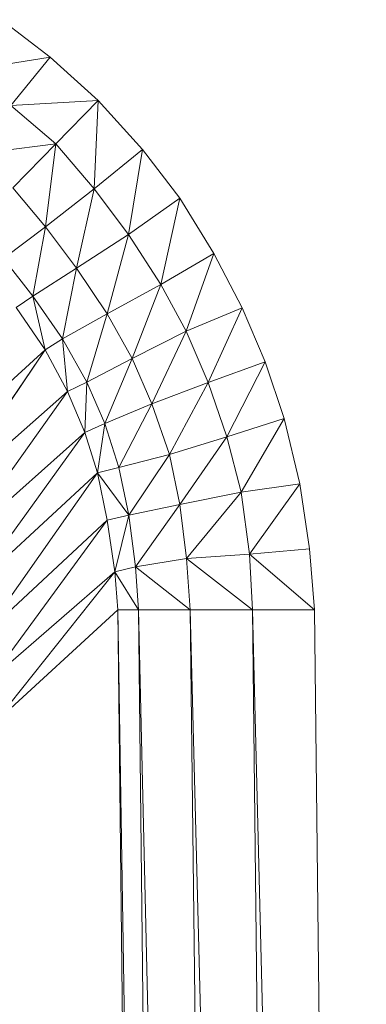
# Model space of a CAD drawing. Header units: metres. Extents: x 391.1 to 427.5, y 12.7 to 28.4.
# Tile 119 of 240: x 408.8641 to 408.8867, y 21.5495 to 21.6136. Entities that reach past the tile are written whole.
import ezdxf

# ---------------------------------------------------------------- set-up
doc = ezdxf.new("R2010")
doc.units = ezdxf.units.M
doc.layers.add('02_MOBILIARIO', color=7, linetype='Continuous', lineweight=18)

# ---------------------------------------------------------------- blocks, each defined once
blk = doc.blocks.new('Family - Plats de dutxa PS-1-153387-01_ENLLUMENAT_PS1')
at = {"layer": '02_MOBILIARIO', "color": 253, "true_color": 0xaaaaaa}
for p, q in [((0.731232, 0.733117), (0.734405, 0.730688)), ((0.734405, 0.730688), (0.731232, 0.733117)), ((0.734405, 0.730688), (0.728874, 0.729771)), ((0.728874, 0.729771), (0.734405, 0.730688)), ((0.731851, 0.72754), (0.734405, 0.730688)), ((0.734405, 0.730688), (0.731851, 0.72754)), ((0.734405, 0.730688), (0.737533, 0.727847)), ((0.737533, 0.727847), (0.734405, 0.730688)), ((0.737533, 0.727847), (0.731851, 0.72754)), ((0.731851, 0.72754), (0.737533, 0.727847)), ((0.731851, 0.72754), (0.734772, 0.725036)), ((0.734772, 0.725036), (0.731851, 0.72754)), ((0.734772, 0.725036), (0.737533, 0.727847)), ((0.737533, 0.727847), (0.734772, 0.725036)), ((0.737277, 0.722115), (0.737533, 0.727847)), ((0.737533, 0.727847), (0.737277, 0.722115)), ((0.737533, 0.727847), (0.740424, 0.724669)), ((0.740424, 0.724669), (0.737533, 0.727847)), ((0.734772, 0.725036), (0.729379, 0.724362)), ((0.729379, 0.724362), (0.734772, 0.725036)), ((0.734772, 0.725036), (0.731985, 0.722169)), ((0.731985, 0.722169), (0.734772, 0.725036)), ((0.734098, 0.719643), (0.734772, 0.725036)), ((0.734772, 0.725036), (0.734098, 0.719643)), ((0.737277, 0.722115), (0.734772, 0.725036)), ((0.734772, 0.725036), (0.737277, 0.722115)), ((0.740424, 0.724669), (0.737277, 0.722115)), ((0.737277, 0.722115), (0.740424, 0.724669)), ((0.739508, 0.719138), (0.740424, 0.724669)), ((0.740424, 0.724669), (0.739508, 0.719138)), ((0.740424, 0.724669), (0.742853, 0.721496)), ((0.742853, 0.721496), (0.740424, 0.724669)), ((0.734098, 0.719643), (0.731985, 0.722169)), ((0.731985, 0.722169), (0.734098, 0.719643)), ((0.737277, 0.722115), (0.734098, 0.719643)), ((0.734098, 0.719643), (0.737277, 0.722115)), ((0.736121, 0.716946), (0.737277, 0.722115)), ((0.737277, 0.722115), (0.736121, 0.716946)), ((0.737277, 0.722115), (0.739508, 0.719138)), ((0.739508, 0.719138), (0.737277, 0.722115)), ((0.739508, 0.719138), (0.742853, 0.721496)), ((0.742853, 0.721496), (0.739508, 0.719138)), ((0.741614, 0.715871), (0.742853, 0.721496)), ((0.742853, 0.721496), (0.741614, 0.715871)), ((0.742853, 0.721496), (0.745071, 0.717896)), ((0.745071, 0.717896), (0.742853, 0.721496)), ((0.731375, 0.717569), (0.734098, 0.719643)), ((0.734098, 0.719643), (0.731375, 0.717569)), ((0.733289, 0.715131), (0.734098, 0.719643)), ((0.734098, 0.719643), (0.733289, 0.715131)), ((0.734098, 0.719643), (0.736121, 0.716946)), ((0.736121, 0.716946), (0.734098, 0.719643)), ((0.739508, 0.719138), (0.736121, 0.716946)), ((0.736121, 0.716946), (0.739508, 0.719138)), ((0.738111, 0.713964), (0.739508, 0.719138)), ((0.739508, 0.719138), (0.738111, 0.713964)), ((0.739508, 0.719138), (0.741614, 0.715871)), ((0.741614, 0.715871), (0.739508, 0.719138)), ((0.745071, 0.717896), (0.741614, 0.715871)), ((0.741614, 0.715871), (0.745071, 0.717896)), ((0.743267, 0.712842), (0.745071, 0.717896)), ((0.745071, 0.717896), (0.743267, 0.712842)), ((0.745071, 0.717896), (0.746908, 0.714362)), ((0.746908, 0.714362), (0.745071, 0.717896)), ((0.733289, 0.715131), (0.731375, 0.717569)), ((0.731375, 0.717569), (0.733289, 0.715131)), ((0.736121, 0.716946), (0.733289, 0.715131)), ((0.733289, 0.715131), (0.736121, 0.716946)), ((0.735212, 0.712339), (0.736121, 0.716946)), ((0.736121, 0.716946), (0.735212, 0.712339)), ((0.736121, 0.716946), (0.738111, 0.713964)), ((0.738111, 0.713964), (0.736121, 0.716946)), ((0.741614, 0.715871), (0.738111, 0.713964)), ((0.738111, 0.713964), (0.741614, 0.715871)), ((0.739755, 0.711074), (0.741614, 0.715871)), ((0.741614, 0.715871), (0.739755, 0.711074)), ((0.743267, 0.712842), (0.741614, 0.715871)), ((0.741614, 0.715871), (0.743267, 0.712842)), ((0.732187, 0.714376), (0.733289, 0.715131)), ((0.733289, 0.715131), (0.732187, 0.714376)), ((0.734091, 0.711623), (0.733289, 0.715131)), ((0.733289, 0.715131), (0.735212, 0.712339)), ((0.733289, 0.715131), (0.734091, 0.711623)), ((0.735212, 0.712339), (0.733289, 0.715131)), ((0.732187, 0.714376), (0.734091, 0.711623)), ((0.734091, 0.711623), (0.732187, 0.714376)), ((0.738111, 0.713964), (0.735212, 0.712339)), ((0.735212, 0.712339), (0.738111, 0.713964)), ((0.736795, 0.70953), (0.738111, 0.713964)), ((0.738111, 0.713964), (0.736795, 0.70953)), ((0.738111, 0.713964), (0.739755, 0.711074)), ((0.739755, 0.711074), (0.738111, 0.713964)), ((0.743267, 0.712842), (0.746908, 0.714362)), ((0.746908, 0.714362), (0.743267, 0.712842)), ((0.744694, 0.709511), (0.746908, 0.714362)), ((0.746908, 0.714362), (0.744694, 0.709511)), ((0.746908, 0.714362), (0.74842, 0.710849)), ((0.74842, 0.710849), (0.746908, 0.714362)), ((0.739755, 0.711074), (0.743267, 0.712842)), ((0.743267, 0.712842), (0.739755, 0.711074)), ((0.741026, 0.708117), (0.743267, 0.712842)), ((0.743267, 0.712842), (0.741026, 0.708117)), ((0.743267, 0.712842), (0.744694, 0.709511)), ((0.744694, 0.709511), (0.743267, 0.712842)), ((0.735212, 0.712339), (0.734091, 0.711623)), ((0.734091, 0.711623), (0.735212, 0.712339)), ((0.73554, 0.708914), (0.735212, 0.712339)), ((0.735212, 0.712339), (0.736795, 0.70953)), ((0.735212, 0.712339), (0.73554, 0.708914)), ((0.736795, 0.70953), (0.735212, 0.712339)), ((0.734091, 0.711623), (0.725874, 0.704179)), ((0.725874, 0.704179), (0.734091, 0.711623)), ((0.727263, 0.701625), (0.734091, 0.711623)), ((0.734091, 0.711623), (0.727263, 0.701625)), ((0.734091, 0.711623), (0.73554, 0.708914)), ((0.73554, 0.708914), (0.734091, 0.711623)), ((0.739755, 0.711074), (0.736795, 0.70953)), ((0.736795, 0.70953), (0.739755, 0.711074)), ((0.73796, 0.706826), (0.739755, 0.711074)), ((0.739755, 0.711074), (0.73796, 0.706826)), ((0.739755, 0.711074), (0.741026, 0.708117)), ((0.741026, 0.708117), (0.739755, 0.711074)), ((0.74842, 0.710849), (0.744694, 0.709511)), ((0.744694, 0.709511), (0.74842, 0.710849)), ((0.745916, 0.705976), (0.74842, 0.710849)), ((0.74842, 0.710849), (0.745916, 0.705976)), ((0.74842, 0.710849), (0.749651, 0.707155)), ((0.749651, 0.707155), (0.74842, 0.710849)), ((0.736795, 0.70953), (0.73554, 0.708914)), ((0.73554, 0.708914), (0.736795, 0.70953)), ((0.736669, 0.706248), (0.736795, 0.70953)), ((0.736795, 0.70953), (0.736669, 0.706248)), ((0.73796, 0.706826), (0.736795, 0.70953)), ((0.736795, 0.70953), (0.73796, 0.706826)), ((0.744694, 0.709511), (0.741026, 0.708117)), ((0.741026, 0.708117), (0.744694, 0.709511)), ((0.742188, 0.704811), (0.744694, 0.709511)), ((0.744694, 0.709511), (0.742188, 0.704811)), ((0.745916, 0.705976), (0.744694, 0.709511)), ((0.744694, 0.709511), (0.745916, 0.705976)), ((0.73554, 0.708914), (0.727263, 0.701625)), ((0.727263, 0.701625), (0.73554, 0.708914)), ((0.728426, 0.69892), (0.73554, 0.708914)), ((0.73554, 0.708914), (0.728426, 0.69892)), ((0.73554, 0.708914), (0.736669, 0.706248)), ((0.736669, 0.706248), (0.73554, 0.708914)), ((0.741026, 0.708117), (0.73796, 0.706826)), ((0.73796, 0.706826), (0.741026, 0.708117)), ((0.738876, 0.70397), (0.741026, 0.708117)), ((0.741026, 0.708117), (0.738876, 0.70397)), ((0.741026, 0.708117), (0.742188, 0.704811)), ((0.742188, 0.704811), (0.741026, 0.708117)), ((0.749651, 0.707155), (0.745916, 0.705976)), ((0.745916, 0.705976), (0.749651, 0.707155)), ((0.746848, 0.702366), (0.749651, 0.707155)), ((0.749651, 0.707155), (0.746848, 0.702366)), ((0.749651, 0.707155), (0.750676, 0.702914)), ((0.750676, 0.702914), (0.749651, 0.707155)), ((0.736669, 0.706248), (0.728426, 0.69892)), ((0.728426, 0.69892), (0.736669, 0.706248)), ((0.729289, 0.696028), (0.736669, 0.706248)), ((0.736669, 0.706248), (0.729289, 0.696028)), ((0.73796, 0.706826), (0.736669, 0.706248)), ((0.736669, 0.706248), (0.73796, 0.706826)), ((0.736669, 0.706248), (0.737484, 0.70363)), ((0.737484, 0.70363), (0.736669, 0.706248)), ((0.737484, 0.70363), (0.73796, 0.706826)), ((0.73796, 0.706826), (0.737484, 0.70363)), ((0.738876, 0.70397), (0.73796, 0.706826)), ((0.73796, 0.706826), (0.738876, 0.70397)), ((0.742188, 0.704811), (0.745916, 0.705976)), ((0.745916, 0.705976), (0.742188, 0.704811)), ((0.74286, 0.701557), (0.745916, 0.705976)), ((0.745916, 0.705976), (0.74286, 0.701557)), ((0.746848, 0.702366), (0.745916, 0.705976)), ((0.745916, 0.705976), (0.746848, 0.702366)), ((0.742188, 0.704811), (0.738876, 0.70397)), ((0.738876, 0.70397), (0.742188, 0.704811)), ((0.739522, 0.700877), (0.742188, 0.704811)), ((0.742188, 0.704811), (0.739522, 0.700877)), ((0.742188, 0.704811), (0.74286, 0.701557)), ((0.74286, 0.701557), (0.742188, 0.704811)), ((0.738876, 0.70397), (0.737484, 0.70363)), ((0.737484, 0.70363), (0.738876, 0.70397)), ((0.739522, 0.700877), (0.738876, 0.70397)), ((0.739522, 0.700877), (0.738876, 0.70397)), ((0.737484, 0.70363), (0.729289, 0.696028)), ((0.729289, 0.696028), (0.737484, 0.70363)), ((0.73004, 0.693022), (0.737484, 0.70363)), ((0.737484, 0.70363), (0.73004, 0.693022)), ((0.737484, 0.70363), (0.738129, 0.700537)), ((0.737484, 0.70363), (0.739522, 0.700877)), ((0.737484, 0.70363), (0.738129, 0.700537)), ((0.739522, 0.700877), (0.737484, 0.70363)), ((0.750676, 0.702914), (0.746848, 0.702366)), ((0.746848, 0.702366), (0.750676, 0.702914)), ((0.747395, 0.69833), (0.750676, 0.702914)), ((0.750676, 0.702914), (0.747395, 0.69833)), ((0.750676, 0.702914), (0.751291, 0.698672)), ((0.751291, 0.698672), (0.750676, 0.702914)), ((0.746848, 0.702366), (0.74286, 0.701557)), ((0.74286, 0.701557), (0.746848, 0.702366)), ((0.743295, 0.698056), (0.746848, 0.702366)), ((0.746848, 0.702366), (0.743295, 0.698056)), ((0.747395, 0.69833), (0.746848, 0.702366)), ((0.746848, 0.702366), (0.747395, 0.69833)), ((0.74286, 0.701557), (0.739522, 0.700877)), ((0.739522, 0.700877), (0.74286, 0.701557)), ((0.739973, 0.697511), (0.74286, 0.701557)), ((0.74286, 0.701557), (0.739973, 0.697511)), ((0.74286, 0.701557), (0.743295, 0.698056)), ((0.743295, 0.698056), (0.74286, 0.701557)), ((0.738129, 0.700537), (0.73004, 0.693022)), ((0.73004, 0.693022), (0.738129, 0.700537)), ((0.73049, 0.69013), (0.738129, 0.700537)), ((0.738129, 0.700537), (0.73049, 0.69013)), ((0.739522, 0.700877), (0.738129, 0.700537)), ((0.738129, 0.700537), (0.739522, 0.700877)), ((0.738129, 0.700537), (0.738615, 0.697171)), ((0.738615, 0.697171), (0.738129, 0.700537)), ((0.738615, 0.697171), (0.739522, 0.700877)), ((0.739522, 0.700877), (0.738615, 0.697171)), ((0.739973, 0.697511), (0.739522, 0.700877)), ((0.739522, 0.700877), (0.739973, 0.697511)), ((0.751291, 0.698672), (0.747395, 0.69833)), ((0.751291, 0.698672), (0.747395, 0.69833)), ((0.751291, 0.698672), (0.751626, 0.694699)), ((0.751626, 0.694699), (0.751291, 0.698672)), ((0.743295, 0.698056), (0.739973, 0.697511)), ((0.743295, 0.698056), (0.739973, 0.697511)), ((0.747395, 0.69833), (0.743295, 0.698056)), ((0.747395, 0.69833), (0.743295, 0.698056)), ((0.743295, 0.698056), (0.743536, 0.694699)), ((0.743536, 0.694699), (0.743295, 0.698056)), ((0.743295, 0.698056), (0.747581, 0.694699)), ((0.747581, 0.694699), (0.743295, 0.698056)), ((0.747581, 0.694699), (0.747395, 0.69833)), ((0.747395, 0.69833), (0.751626, 0.694699)), ((0.751626, 0.694699), (0.747395, 0.69833)), ((0.747395, 0.69833), (0.747581, 0.694699)), ((0.739973, 0.697511), (0.738615, 0.697171)), ((0.739973, 0.697511), (0.738615, 0.697171)), ((0.740166, 0.694699), (0.739973, 0.697511)), ((0.739973, 0.697511), (0.743536, 0.694699)), ((0.743536, 0.694699), (0.739973, 0.697511)), ((0.739973, 0.697511), (0.740166, 0.694699)), ((0.738615, 0.697171), (0.73049, 0.69013)), ((0.73049, 0.69013), (0.738615, 0.697171)), ((0.730727, 0.687283), (0.738615, 0.697171)), ((0.738615, 0.697171), (0.730727, 0.687283)), ((0.738615, 0.697171), (0.738817, 0.694699)), ((0.738817, 0.694699), (0.738615, 0.697171)), ((0.738615, 0.697171), (0.740166, 0.694699)), ((0.740166, 0.694699), (0.738615, 0.697171)), ((0.738817, 0.694699), (0.730727, 0.687283)), ((0.738817, 0.694699), (0.730727, 0.687283)), ((0.738817, 0.694699), (0.742188, 0.400261)), ((0.738817, 0.694699), (0.743536, 0.400261)), ((0.738817, 0.694699), (0.742188, 0.400261)), ((0.743536, 0.400261), (0.738817, 0.694699)), ((0.738817, 0.694699), (0.740166, 0.694699)), ((0.738817, 0.694699), (0.740166, 0.694699)), ((0.743536, 0.400261), (0.740166, 0.694699)), ((0.743536, 0.400261), (0.740166, 0.694699)), ((0.740166, 0.694699), (0.746907, 0.400261)), ((0.743536, 0.694699), (0.740166, 0.694699)), ((0.746907, 0.400261), (0.740166, 0.694699)), ((0.740166, 0.694699), (0.743536, 0.694699)), ((0.743536, 0.694699), (0.746907, 0.400261)), ((0.743536, 0.694699), (0.750952, 0.400261)), ((0.743536, 0.694699), (0.746907, 0.400261)), ((0.750952, 0.400261), (0.743536, 0.694699)), ((0.743536, 0.694699), (0.747581, 0.694699)), ((0.743536, 0.694699), (0.747581, 0.694699)), ((0.750952, 0.400261), (0.747581, 0.694699)), ((0.750952, 0.400261), (0.747581, 0.694699)), ((0.747581, 0.694699), (0.754997, 0.400261)), ((0.751626, 0.694699), (0.747581, 0.694699)), ((0.754997, 0.400261), (0.747581, 0.694699)), ((0.747581, 0.694699), (0.751626, 0.694699)), ((0.751626, 0.694699), (0.754997, 0.400261)), ((0.754997, 0.400261), (0.751626, 0.694699))]:
    blk.add_line(p, q, dxfattribs=at)
blk = doc.blocks.new('LONDR55-XX_ZZ-ARQ-CAA-M3D-Londres55_ifc-1-01_ENLLUMENAT_PS1')
at = {"layer": '02_MOBILIARIO', "color": 253, "lineweight": 18, "true_color": 0xaaaaaa}
blk.add_blockref('Family - Plats de dutxa PS-1-153387-01_ENLLUMENAT_PS1', (408.131716, 20.880476), dxfattribs=at)

msp = doc.modelspace()

# ---------------------------------------------------------------- block references
at = {"lineweight": 5}
msp.add_blockref('LONDR55-XX_ZZ-ARQ-CAA-M3D-Londres55_ifc-1-01_ENLLUMENAT_PS1', (0, 0), dxfattribs=at)

doc.saveas('drawing.dxf')
